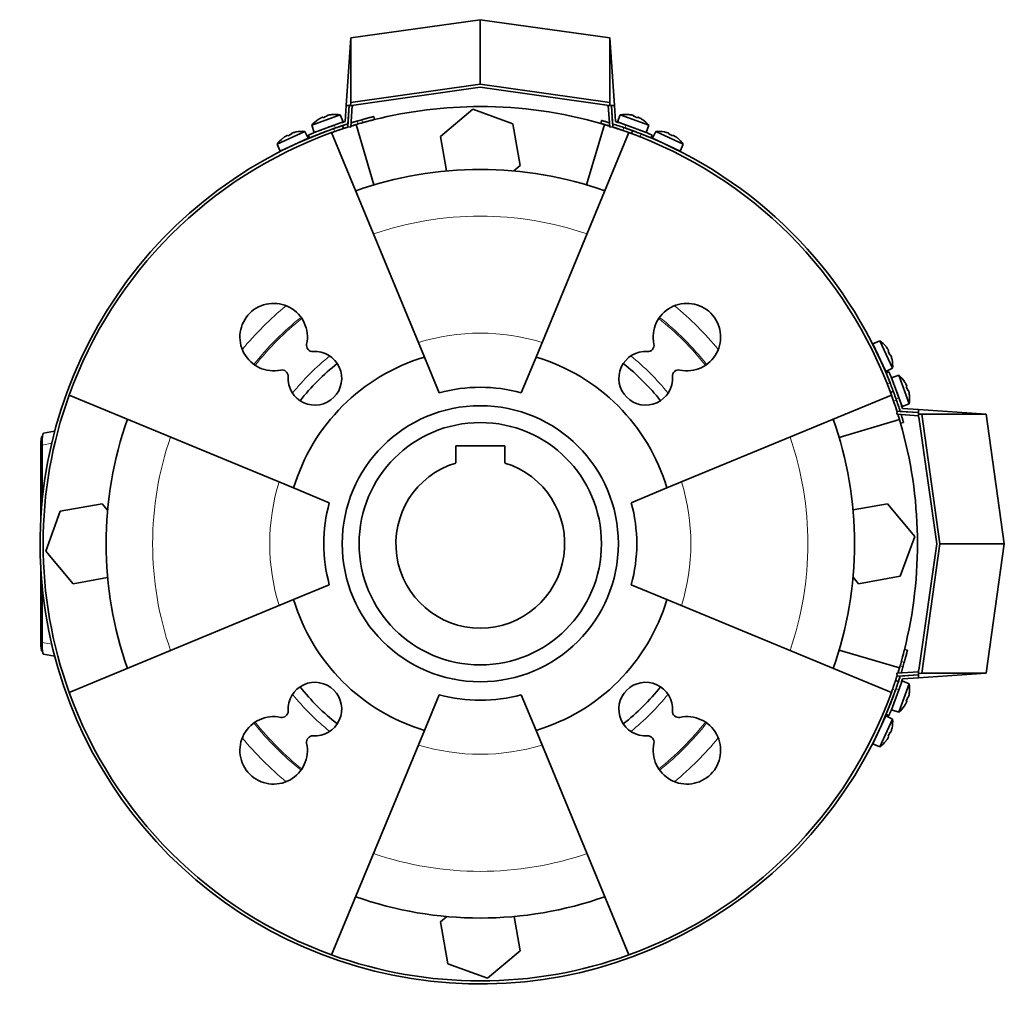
# Model space of a CAD drawing. Header units: millimetres. Extents: x 518 to 1410, y -2520 to 1834.
# Tile 33 of 33: x 518 to 839, y 1513 to 1834. Entities that reach past the tile are written whole.
import ezdxf

# ---------------------------------------------------------------- set-up
doc = ezdxf.new("R2010")
doc.units = ezdxf.units.MM
for name, color, linetype in [('M5X8_UNI7687', 7, 'Continuous'), ('MID_344-6', 7, 'Continuous'), ('VSI184-254_GIUNT', 7, 'Continuous'), ('VSI344-454_FILTR', 7, 'Continuous'), ('VSI344-454_SUPPO', 7, 'Continuous'), ('VSI344-454_TERMI', 7, 'Continuous'), ('VSI344-454_TESTA', 7, 'Continuous')]:
    doc.layers.add(name, color=color, linetype=linetype)

# ---------------------------------------------------------------- blocks, each defined once
blk = doc.blocks.new('SE1')
at = {"layer": 'M5X8_UNI7687', "color": 7, "linetype": 'Continuous', "lineweight": 35}
for p, q in [((622.37, 1803.03), (613.11, 1799.65)), ((613.9, 1797.28), (623.29, 1800.7)), ((615.2, 1801.48), (615.18, 1801.49)), ((616.66, 1802.23), (616.75, 1802.04)), ((618, 1802.71), (618.05, 1802.52)), ((619.59, 1803.08), (619.6, 1803.1)), ((623.29, 1800.7), (622.37, 1803.03)), ((713.66, 1803.03), (712.74, 1800.7)), ((712.74, 1800.7), (722.14, 1797.28)), ((722.93, 1799.65), (713.66, 1803.03)), ((716.44, 1803.08), (716.43, 1803.1)), ((718.04, 1802.71), (717.98, 1802.52)), ((719.37, 1802.23), (719.29, 1802.04)), ((720.83, 1801.48), (720.85, 1801.49)), ((610.78, 1797.61), (601.85, 1793.44)), ((608.01, 1797.42), (608.01, 1797.44)), ((611.9, 1795.37), (610.78, 1797.61)), ((613.11, 1799.65), (613.9, 1797.28)), ((621.29, 1798.89), (621.29, 1798.89)), ((722.14, 1797.28), (722.93, 1799.65)), ((725.25, 1797.61), (724.13, 1795.37)), ((734.19, 1793.44), (725.25, 1797.61)), ((728.03, 1797.42), (728.02, 1797.44)), ((602.84, 1791.15), (611.9, 1795.37)), ((603.75, 1795.46), (603.78, 1795.44)), ((605.16, 1796.31), (605.26, 1796.14)), ((606.45, 1796.91), (606.52, 1796.72)), ((724.13, 1795.37), (733.19, 1791.15)), ((729.58, 1796.91), (729.51, 1796.72)), ((730.87, 1796.31), (730.77, 1796.14)), ((732.26, 1795.44), (732.28, 1795.46)), ((601.85, 1793.44), (602.84, 1791.15)), ((733.19, 1791.15), (734.19, 1793.44)), ((798.25, 1729.38), (795.96, 1728.38)), ((795.96, 1728.38), (800.19, 1719.32)), ((802.42, 1720.44), (798.25, 1729.38)), ((800.27, 1727.47), (800.26, 1727.45)), ((801.13, 1726.06), (800.95, 1725.96)), ((801.73, 1724.77), (801.54, 1724.7)), ((800.19, 1719.32), (802.42, 1720.44)), ((802.23, 1723.21), (802.26, 1723.21)), ((804.47, 1718.12), (802.09, 1717.33)), ((802.09, 1717.33), (805.51, 1707.93)), ((807.84, 1708.85), (804.47, 1718.12)), ((806.29, 1716.02), (806.31, 1716.04)), ((807.04, 1714.56), (806.85, 1714.47)), ((807.52, 1713.23), (807.33, 1713.17)), ((807.89, 1711.63), (807.91, 1711.62)), ((805.51, 1707.93), (807.84, 1708.85)), ((805.51, 1618.48), (802.09, 1609.08)), ((804.47, 1608.29), (807.84, 1617.56)), ((807.84, 1617.56), (805.51, 1618.48)), ((803.7, 1616.48), (803.7, 1616.48)), ((807.89, 1614.78), (807.91, 1614.79)), ((807.04, 1611.85), (806.85, 1611.94)), ((807.52, 1613.18), (807.33, 1613.24)), ((802.09, 1609.08), (804.47, 1608.29)), ((806.29, 1610.39), (806.31, 1610.37)), ((800.19, 1607.09), (795.96, 1598.03)), ((798.25, 1597.03), (802.42, 1605.97)), ((802.42, 1605.97), (800.19, 1607.09)), ((801.73, 1601.64), (801.54, 1601.71)), ((802.23, 1603.2), (802.26, 1603.2)), ((800.26, 1598.96), (800.27, 1598.94)), ((801.13, 1600.35), (800.95, 1600.45)), ((795.96, 1598.03), (798.25, 1597.03))]:
    blk.add_line(p, q, dxfattribs=at)
for centre, radius, start, end in [((620.72, 1793.16), 10, 123.5916, 139.5414), ((620.72, 1793.16), 10, 80.4586, 96.4084), ((715.32, 1793.16), 10, 83.5916, 99.5414), ((715.32, 1793.16), 10, 40.4586, 56.4084), ((609.99, 1787.64), 10, 85.4586, 101.4084), ((621.59, 1799.55), 0.5, 110, 129.2041), ((714.45, 1799.55), 0.5, 50.7959, 70), ((720.09, 1797.49), 0.5, 70, 89.4626), ((726.04, 1787.64), 10, 78.5916, 94.5414), ((609.99, 1787.64), 10, 128.5916, 144.5414), ((610.3, 1794.07), 0.5, 115, 134.2679), ((725.73, 1794.07), 0.5, 45.7321, 65), ((726.04, 1787.64), 10, 35.4586, 51.4084), ((604.86, 1791.54), 0.5, 95.7321, 115), ((731.17, 1791.54), 0.5, 65, 84.2679), ((792.45, 1721.23), 10, 38.5916, 54.5414), ((796.35, 1726.36), 0.5, 5.7321, 25), ((798.89, 1720.92), 0.5, 25, 44.2679), ((792.45, 1721.23), 10, 355.4586, 11.4084), ((797.98, 1710.51), 10, 33.5916, 49.5414), ((797.98, 1710.51), 10, 350.4586, 6.4084), ((804.36, 1709.64), 0.5, 20, 39.2041), ((797.98, 1615.9), 10, 353.5916, 9.5414), ((804.36, 1616.77), 0.5, 320.7959, 340), ((802.31, 1611.13), 0.5, 340, 359.4626), ((797.98, 1615.9), 10, 310.4586, 326.4084), ((798.89, 1605.49), 0.5, 315.7321, 335), ((792.45, 1605.18), 10, 348.5916, 4.5414), ((796.35, 1600.05), 0.5, 335, 354.2679), ((792.45, 1605.18), 10, 305.4586, 321.4084)]:
    blk.add_arc(centre, radius, start, end, dxfattribs=at)
for centre, major_axis, ratio, start_param, end_param in [((620.71, 1793.18), (-9.4, -3.42), 0.996195, 4.833518, 4.948078), ((619.96, 1795.24), (8.7, 3.17), 0.811251, 1.49595, 1.645642), ((620.71, 1793.18), (9.4, 3.42), 0.996195, 1.335108, 1.449667), ((715.32, 1793.18), (-9.4, 3.42), 0.996195, 4.833518, 4.948078), ((716.07, 1795.24), (8.7, -3.17), 0.811251, 1.49595, 1.645642), ((715.32, 1793.18), (9.4, -3.42), 0.996195, 1.335108, 1.449667), ((609.99, 1787.65), (9.06, 4.23), 0.996195, 1.335108, 1.449667), ((726.05, 1787.65), (-9.06, 4.23), 0.996195, 4.833518, 4.948078), ((609.99, 1787.65), (-9.06, -4.23), 0.996195, 4.833518, 4.948078), ((609.06, 1789.64), (8.39, 3.91), 0.811251, 1.49595, 1.645642), ((726.98, 1789.64), (8.39, -3.91), 0.811251, 1.49595, 1.645642), ((726.05, 1787.65), (9.06, -4.23), 0.996195, 1.335108, 1.449667), ((792.47, 1721.24), (-4.23, 9.06), 0.996195, 4.833518, 4.948078), ((794.45, 1722.16), (3.91, -8.39), 0.811251, 1.49595, 1.645642), ((792.47, 1721.24), (4.23, -9.06), 0.996195, 1.335108, 1.449667), ((797.99, 1710.51), (-3.42, 9.4), 0.996195, 4.833518, 4.948078), ((800.05, 1711.26), (3.17, -8.7), 0.811251, 1.49595, 1.645642), ((797.99, 1710.51), (3.42, -9.4), 0.996195, 1.335108, 1.449667), ((797.99, 1615.9), (3.42, 9.4), 0.996195, 4.833518, 4.948078), ((797.99, 1615.9), (-3.42, -9.4), 0.996195, 1.335108, 1.449667), ((800.05, 1615.15), (-3.17, -8.7), 0.811251, 1.49595, 1.645642), ((794.45, 1604.25), (-3.91, -8.39), 0.811251, 1.49595, 1.645642), ((792.47, 1605.17), (4.23, 9.06), 0.996195, 4.833518, 4.948078), ((792.47, 1605.17), (-4.23, -9.06), 0.996195, 1.335108, 1.449667)]:
    blk.add_ellipse(centre, major_axis=major_axis, ratio=ratio, start_param=start_param, end_param=end_param, dxfattribs=at)
for points in [[(616.66, 1802.23), (616.66, 1802.23), (616.66, 1802.23), (616.65, 1802.23), (616.64, 1802.23), (616.62, 1802.23), (616.6, 1802.23), (616.58, 1802.22), (616.55, 1802.21), (616.51, 1802.2), (616.48, 1802.19), (616.44, 1802.17), (616.4, 1802.15), (616.36, 1802.14), (616.32, 1802.12), (616.28, 1802.1), (616.24, 1802.08), (616.21, 1802.06), (616.19, 1802.06)], [(618.46, 1802.88), (618.45, 1802.88), (618.41, 1802.87), (618.37, 1802.86), (618.32, 1802.85), (618.28, 1802.83), (618.24, 1802.82), (618.2, 1802.81), (618.16, 1802.8), (618.13, 1802.79), (618.09, 1802.77), (618.07, 1802.76), (618.04, 1802.75), (618.03, 1802.74), (618.01, 1802.73), (618, 1802.73), (618, 1802.72), (618, 1802.71), (618, 1802.71)], [(718.04, 1802.71), (718.04, 1802.71), (718.04, 1802.72), (718.03, 1802.73), (718.02, 1802.73), (718.01, 1802.74), (717.99, 1802.75), (717.97, 1802.76), (717.94, 1802.77), (717.91, 1802.79), (717.87, 1802.8), (717.83, 1802.81), (717.79, 1802.82), (717.75, 1802.83), (717.71, 1802.85), (717.67, 1802.86), (717.62, 1802.87), (717.59, 1802.88), (717.57, 1802.88)], [(719.84, 1802.06), (719.82, 1802.06), (719.79, 1802.08), (719.75, 1802.1), (719.71, 1802.12), (719.67, 1802.14), (719.63, 1802.15), (719.59, 1802.17), (719.55, 1802.19), (719.52, 1802.2), (719.49, 1802.21), (719.46, 1802.22), (719.43, 1802.23), (719.41, 1802.23), (719.4, 1802.23), (719.39, 1802.23), (719.38, 1802.23), (719.37, 1802.23), (719.37, 1802.23)], [(605.16, 1796.31), (605.16, 1796.32), (605.16, 1796.32), (605.15, 1796.32), (605.14, 1796.32), (605.12, 1796.31), (605.1, 1796.31), (605.08, 1796.3), (605.05, 1796.29), (605.02, 1796.27), (604.99, 1796.26), (604.95, 1796.24), (604.91, 1796.22), (604.88, 1796.2), (604.84, 1796.18), (604.8, 1796.16), (604.76, 1796.13), (604.73, 1796.11), (604.71, 1796.1)], [(606.9, 1797.13), (606.89, 1797.12), (606.85, 1797.11), (606.81, 1797.09), (606.76, 1797.08), (606.72, 1797.06), (606.68, 1797.05), (606.64, 1797.03), (606.61, 1797.01), (606.57, 1797), (606.54, 1796.98), (606.52, 1796.97), (606.49, 1796.96), (606.48, 1796.95), (606.46, 1796.94), (606.46, 1796.93), (606.45, 1796.92), (606.45, 1796.92), (606.45, 1796.91)], [(729.58, 1796.91), (729.58, 1796.92), (729.58, 1796.92), (729.58, 1796.93), (729.57, 1796.94), (729.56, 1796.95), (729.54, 1796.96), (729.52, 1796.97), (729.49, 1796.98), (729.46, 1797), (729.43, 1797.01), (729.39, 1797.03), (729.35, 1797.05), (729.31, 1797.06), (729.27, 1797.08), (729.23, 1797.09), (729.18, 1797.11), (729.15, 1797.12), (729.13, 1797.13)], [(731.32, 1796.1), (731.31, 1796.11), (731.28, 1796.13), (731.24, 1796.16), (731.2, 1796.18), (731.16, 1796.2), (731.12, 1796.22), (731.08, 1796.24), (731.05, 1796.26), (731.01, 1796.27), (730.98, 1796.29), (730.96, 1796.3), (730.93, 1796.31), (730.91, 1796.31), (730.9, 1796.32), (730.88, 1796.32), (730.88, 1796.32), (730.87, 1796.32), (730.87, 1796.31)], [(801.13, 1726.06), (801.13, 1726.06), (801.13, 1726.06), (801.13, 1726.07), (801.13, 1726.09), (801.13, 1726.1), (801.12, 1726.12), (801.11, 1726.14), (801.1, 1726.17), (801.09, 1726.2), (801.07, 1726.24), (801.05, 1726.27), (801.03, 1726.31), (801.01, 1726.35), (800.99, 1726.38), (800.97, 1726.42), (800.94, 1726.47), (800.93, 1726.49), (800.92, 1726.51)], [(801.94, 1724.32), (801.93, 1724.34), (801.92, 1724.37), (801.91, 1724.41), (801.89, 1724.46), (801.87, 1724.5), (801.86, 1724.54), (801.84, 1724.58), (801.83, 1724.61), (801.81, 1724.65), (801.8, 1724.68), (801.78, 1724.71), (801.77, 1724.73), (801.76, 1724.74), (801.75, 1724.76), (801.74, 1724.77), (801.73, 1724.77), (801.73, 1724.77), (801.73, 1724.77)], [(807.04, 1714.56), (807.04, 1714.56), (807.04, 1714.56), (807.04, 1714.57), (807.04, 1714.59), (807.04, 1714.6), (807.04, 1714.62), (807.03, 1714.65), (807.02, 1714.67), (807.01, 1714.71), (807, 1714.74), (806.98, 1714.78), (806.97, 1714.82), (806.95, 1714.86), (806.93, 1714.9), (806.91, 1714.94), (806.89, 1714.98), (806.88, 1715.01), (806.87, 1715.03)], [(807.69, 1712.76), (807.69, 1712.77), (807.68, 1712.81), (807.67, 1712.85), (807.66, 1712.9), (807.65, 1712.94), (807.63, 1712.98), (807.62, 1713.02), (807.61, 1713.06), (807.6, 1713.1), (807.59, 1713.13), (807.57, 1713.15), (807.56, 1713.18), (807.55, 1713.2), (807.55, 1713.21), (807.54, 1713.22), (807.53, 1713.23), (807.53, 1713.23), (807.52, 1713.23)], [(806.87, 1611.38), (806.88, 1611.4), (806.89, 1611.43), (806.91, 1611.47), (806.93, 1611.51), (806.95, 1611.55), (806.97, 1611.59), (806.98, 1611.63), (807, 1611.67), (807.01, 1611.7), (807.02, 1611.73), (807.03, 1611.76), (807.04, 1611.79), (807.04, 1611.81), (807.04, 1611.82), (807.04, 1611.84), (807.04, 1611.85), (807.04, 1611.85), (807.04, 1611.85)], [(807.52, 1613.18), (807.53, 1613.18), (807.53, 1613.18), (807.54, 1613.19), (807.55, 1613.2), (807.55, 1613.21), (807.56, 1613.23), (807.57, 1613.26), (807.59, 1613.28), (807.6, 1613.31), (807.61, 1613.35), (807.62, 1613.39), (807.63, 1613.43), (807.65, 1613.47), (807.66, 1613.51), (807.67, 1613.56), (807.68, 1613.6), (807.69, 1613.64), (807.69, 1613.65)], [(801.73, 1601.64), (801.73, 1601.64), (801.73, 1601.64), (801.74, 1601.64), (801.75, 1601.65), (801.76, 1601.67), (801.77, 1601.68), (801.78, 1601.7), (801.8, 1601.73), (801.81, 1601.76), (801.83, 1601.8), (801.84, 1601.83), (801.86, 1601.87), (801.87, 1601.91), (801.89, 1601.95), (801.91, 1602), (801.92, 1602.04), (801.93, 1602.07), (801.94, 1602.09)], [(800.92, 1599.9), (800.93, 1599.91), (800.94, 1599.94), (800.97, 1599.99), (800.99, 1600.02), (801.01, 1600.06), (801.03, 1600.1), (801.05, 1600.14), (801.07, 1600.17), (801.09, 1600.21), (801.1, 1600.24), (801.11, 1600.27), (801.12, 1600.29), (801.13, 1600.31), (801.13, 1600.32), (801.13, 1600.34), (801.13, 1600.35), (801.13, 1600.35), (801.13, 1600.35)]]:
    blk.add_open_spline(points, degree=3, dxfattribs=at)
at = {"layer": 'MID_344-6', "color": 7, "linetype": 'Continuous', "lineweight": 35}
for p, q in [((625.29, 1805.99), (624.81, 1799.07)), ((625.81, 1799), (626.3, 1805.99)), ((709.74, 1805.99), (710.23, 1799)), ((711.22, 1799.07), (710.74, 1805.99)), ((624.81, 1799.07), (625.81, 1799)), ((710.23, 1799), (711.22, 1799.07)), ((803.88, 1706.41), (803.81, 1705.41)), ((803.81, 1705.41), (810.81, 1704.93)), ((810.81, 1705.93), (803.88, 1706.41)), ((810.81, 1621.48), (803.81, 1621)), ((803.81, 1621), (803.88, 1620)), ((803.88, 1620), (810.81, 1620.48))]:
    blk.add_line(p, q, dxfattribs=at)
at = {"layer": 'VSI184-254_GIUNT', "color": 7, "linetype": 'Continuous', "lineweight": 35}
for p, q in [((660.02, 1695.1), (660.02, 1689.52)), ((676.02, 1695.1), (660.02, 1695.1)), ((676.02, 1689.52), (676.02, 1695.1))]:
    blk.add_line(p, q, dxfattribs=at)
blk.add_circle((668.02, 1663.2), 39.5, dxfattribs=at)
blk.add_arc((668.02, 1663.2), 27.5, 106.9124, 73.0876, dxfattribs=at)
at = {"layer": 'VSI344-454_FILTR', "color": 4, "linetype": 'Continuous', "lineweight": 9}
for p, q in [((627.85, 1800.97), (628.17, 1800.02)), ((629.68, 1800.45), (629.43, 1801.42)), ((620.55, 1797.57), (620.24, 1798.52)), ((710.2, 1799.42), (710.17, 1799.33)), ((714.51, 1797.91), (714.86, 1798.84)), ((720.49, 1796.77), (720.14, 1795.83)), ((800.64, 1715.33), (801.58, 1715.68)), ((803.66, 1710.05), (802.72, 1709.7)), ((804.14, 1705.36), (804.23, 1705.38)), ((806.23, 1624.62), (805.26, 1624.86)), ((804.83, 1623.36), (805.78, 1623.04)), ((803.33, 1615.43), (802.38, 1615.74))]:
    blk.add_line(p, q, dxfattribs=at)
at = {"layer": 'VSI344-454_FILTR', "color": 7, "linetype": 'Continuous', "lineweight": 35}
for p, q in [((633.54, 1801.47), (633.3, 1802.44)), ((707.57, 1801.15), (707.3, 1800.18)), ((623.39, 1798.54), (623.08, 1799.49)), ((717.68, 1797.84), (717.34, 1796.9)), ((801.71, 1712.53), (802.65, 1712.87)), ((805, 1702.48), (805.96, 1702.76)), ((807.25, 1628.49), (806.28, 1628.73)), ((804.3, 1618.27), (803.35, 1618.58))]:
    blk.add_line(p, q, dxfattribs=at)
for radius, start, end in [(143.5, 105.5973, 106.2532), (143.5, 109.4479, 340.5521), (142.5, 109.4563, 109.8856), (142.5, 105.6085, 106.2392), (142.5, 70.9563, 72.4298), (143.5, 21.4479, 68.5521), (142.5, 160.1144, 199.8856), (142.5, 17.5702, 19.0437), (142.5, 343.7608, 344.3915), (143.5, 343.7468, 344.4027), (142.5, 340.1144, 340.5437), (142.5, 250.1144, 289.8856)]:
    blk.add_arc((668.02, 1663.2), radius, start, end, dxfattribs=at)
for points, knots in [([(625.89, 1800.38), (625.94, 1800.4), (626.09, 1800.44), (626.37, 1800.53), (626.73, 1800.64), (627.1, 1800.75), (627.48, 1800.86), (627.73, 1800.93), (627.85, 1800.97)], [0.7315353, 0.7315353, 0.7315353, 0.7315353, 0.7497622, 0.8001839, 0.8501065, 0.8998409, 0.9497014, 1, 1, 1, 1]), ([(629.43, 1801.42), (629.5, 1801.44), (629.62, 1801.47), (629.81, 1801.53), (630, 1801.58), (630.19, 1801.63), (630.37, 1801.68), (630.55, 1801.73), (630.73, 1801.78), (631.09, 1801.87), (631.59, 1802.01), (632.18, 1802.16), (632.67, 1802.28), (632.97, 1802.36), (633.14, 1802.4), (633.23, 1802.43), (633.29, 1802.44), (633.3, 1802.44), (633.3, 1802.44)], [0, 0, 0, 0, 0.031592, 0.062927, 0.094082, 0.125133, 0.156157, 0.187231, 0.218434, 0.24984, 0.375694, 0.49976, 0.623965, 0.750126, 0.812727, 0.874827, 0.937046, 1, 1, 1, 1]), ([(633.54, 1801.47), (633.54, 1801.47), (633.54, 1801.47), (633.53, 1801.47), (633.5, 1801.46), (633.47, 1801.45), (633.43, 1801.44), (633.38, 1801.43), (633.32, 1801.42), (633.18, 1801.38), (632.91, 1801.31), (632.42, 1801.19), (631.83, 1801.04), (631.27, 1800.89), (630.8, 1800.76), (630.43, 1800.66), (630.05, 1800.56), (629.8, 1800.49), (629.68, 1800.45)], [0, 0, 0, 0, 0.031603, 0.06295, 0.094114, 0.125174, 0.156207, 0.187289, 0.2185, 0.249914, 0.37603, 0.500271, 0.624311, 0.750212, 0.812795, 0.874875, 0.937072, 1, 1, 1, 1]), ([(707.57, 1801.15), (707.57, 1801.15), (707.57, 1801.15), (707.59, 1801.14), (707.61, 1801.13), (707.64, 1801.13), (707.68, 1801.11), (707.73, 1801.1), (707.84, 1801.07), (708.04, 1801.01), (708.4, 1800.91), (708.84, 1800.78), (709.26, 1800.65), (709.61, 1800.54), (709.87, 1800.46), (710.04, 1800.41), (710.12, 1800.39)], [0, 0, 0, 0, 0.0360916, 0.0718605, 0.1074196, 0.142884, 0.1783694, 0.2139916, 0.2498648, 0.3760321, 0.5002654, 0.6243037, 0.7502673, 0.8128325, 0.8748978, 0.9284754, 0.9284754, 0.9284754, 0.9284754]), ([(620.24, 1798.52), (620.29, 1798.54), (620.4, 1798.57), (620.56, 1798.63), (620.71, 1798.68), (620.87, 1798.74), (621.02, 1798.79), (621.17, 1798.84), (621.45, 1798.94), (621.82, 1799.07), (622.26, 1799.21), (622.61, 1799.33), (622.83, 1799.41), (622.96, 1799.45), (623.03, 1799.47), (623.07, 1799.48), (623.08, 1799.49), (623.08, 1799.49)], [0, 0, 0, 0, 0.036074, 0.071835, 0.107394, 0.142867, 0.178369, 0.214015, 0.24992, 0.375515, 0.499618, 0.623903, 0.749864, 0.812552, 0.874725, 0.937001, 1, 1, 1, 1]), ([(623.39, 1798.54), (623.39, 1798.54), (623.39, 1798.54), (623.37, 1798.53), (623.35, 1798.52), (623.32, 1798.51), (623.28, 1798.5), (623.23, 1798.48), (623.13, 1798.45), (622.93, 1798.38), (622.57, 1798.26), (622.14, 1798.12), (621.72, 1797.98), (621.37, 1797.86), (621.11, 1797.76), (620.83, 1797.67), (620.65, 1797.6), (620.55, 1797.57)], [0, 0, 0, 0, 0.03611, 0.071905, 0.107497, 0.143003, 0.178538, 0.214218, 0.250157, 0.376062, 0.500392, 0.624478, 0.750119, 0.812755, 0.874869, 0.937079, 1, 1, 1, 1]), ([(623.08, 1799.49), (623.08, 1799.49), (623.08, 1799.49), (623.09, 1799.49), (623.12, 1799.5), (623.15, 1799.51), (623.19, 1799.52), (623.24, 1799.54), (623.3, 1799.56), (623.36, 1799.58), (623.53, 1799.63), (623.85, 1799.74), (624.36, 1799.9), (624.71, 1800.01), (624.84, 1800.06)], [0, 0, 0, 0, 0.027983, 0.0557899, 0.0834734, 0.1110867, 0.1386835, 0.1663177, 0.1940428, 0.2219119, 0.2499772, 0.3749272, 0.4997192, 0.566233, 0.566233, 0.566233, 0.566233]), ([(624.97, 1799.05), (624.91, 1799.03), (624.62, 1798.94), (624.16, 1798.79), (623.81, 1798.68), (623.62, 1798.61), (623.52, 1798.58), (623.44, 1798.55), (623.4, 1798.54), (623.39, 1798.54), (623.39, 1798.54)], [0.4654257, 0.4654257, 0.4654257, 0.4654257, 0.5002684, 0.625041, 0.7500173, 0.8003848, 0.8502554, 0.8999393, 0.9497504, 1, 1, 1, 1]), ([(628.17, 1800.02), (628.1, 1800), (627.96, 1799.96), (627.75, 1799.9), (627.54, 1799.84), (627.33, 1799.77), (627.13, 1799.71), (626.93, 1799.65), (626.73, 1799.59), (626.53, 1799.53), (626.21, 1799.43), (625.96, 1799.36), (625.79, 1799.3)], [0, 0, 0, 0, 0.028015, 0.0558533, 0.0835676, 0.1112114, 0.1388385, 0.1665028, 0.194258, 0.2221573, 0.2502531, 0.3309756, 0.3309756, 0.3309756, 0.3309756]), ([(710.17, 1799.33), (710.12, 1799.34), (710.01, 1799.38), (709.85, 1799.43), (709.69, 1799.48), (709.53, 1799.52), (709.38, 1799.57), (709.22, 1799.62), (708.95, 1799.7), (708.56, 1799.81), (708.13, 1799.94), (707.77, 1800.05), (707.54, 1800.11), (707.41, 1800.15), (707.35, 1800.17), (707.3, 1800.18), (707.3, 1800.18), (707.3, 1800.18)], [0, 0, 0, 0, 0.036074, 0.071827, 0.107372, 0.142823, 0.178296, 0.213907, 0.249769, 0.37568, 0.49974, 0.623937, 0.750153, 0.812742, 0.874833, 0.937047, 1, 1, 1, 1]), ([(717.34, 1796.9), (717.34, 1796.9), (717.34, 1796.9), (717.32, 1796.9), (717.3, 1796.91), (717.27, 1796.92), (717.23, 1796.94), (717.18, 1796.95), (717.08, 1796.99), (716.88, 1797.07), (716.53, 1797.19), (716.1, 1797.35), (715.69, 1797.5), (715.34, 1797.62), (715.07, 1797.71), (714.79, 1797.81), (714.61, 1797.87), (714.51, 1797.91)], [0, 0, 0, 0, 0.036048, 0.071793, 0.107348, 0.142827, 0.178345, 0.214016, 0.249954, 0.375229, 0.499698, 0.624316, 0.749897, 0.812621, 0.874803, 0.937057, 1, 1, 1, 1]), ([(714.86, 1798.84), (714.91, 1798.83), (715.02, 1798.79), (715.18, 1798.73), (715.34, 1798.68), (715.49, 1798.62), (715.64, 1798.57), (715.79, 1798.52), (716.07, 1798.42), (716.44, 1798.29), (716.87, 1798.13), (717.23, 1798), (717.44, 1797.92), (717.57, 1797.88), (717.64, 1797.85), (717.68, 1797.84), (717.68, 1797.84), (717.68, 1797.84)], [0, 0, 0, 0, 0.036087, 0.071867, 0.107452, 0.142957, 0.178497, 0.214187, 0.25014, 0.375681, 0.50031, 0.624737, 0.750064, 0.812751, 0.874892, 0.937105, 1, 1, 1, 1]), ([(717.68, 1797.84), (717.69, 1797.84), (717.69, 1797.83), (717.7, 1797.83), (717.72, 1797.82), (717.75, 1797.81), (717.79, 1797.8), (717.84, 1797.78), (717.95, 1797.74), (718.14, 1797.67), (718.5, 1797.53), (718.92, 1797.37), (719.33, 1797.22), (719.68, 1797.08), (719.94, 1796.98), (720.21, 1796.88), (720.4, 1796.8), (720.49, 1796.77)], [0, 0, 0, 0, 0.036092, 0.07186, 0.10742, 0.142884, 0.178369, 0.213992, 0.249865, 0.376032, 0.500265, 0.624304, 0.750267, 0.812832, 0.874898, 0.937082, 1, 1, 1, 1]), ([(720.14, 1795.83), (720.09, 1795.85), (719.98, 1795.89), (719.83, 1795.95), (719.67, 1796.01), (719.52, 1796.07), (719.37, 1796.13), (719.22, 1796.19), (718.95, 1796.29), (718.58, 1796.43), (718.15, 1796.6), (717.8, 1796.73), (717.58, 1796.81), (717.45, 1796.85), (717.39, 1796.88), (717.35, 1796.89), (717.34, 1796.9), (717.34, 1796.9)], [0, 0, 0, 0, 0.036074, 0.071827, 0.107372, 0.142823, 0.178296, 0.213907, 0.249769, 0.37568, 0.49974, 0.623937, 0.750153, 0.812742, 0.874833, 0.937047, 1, 1, 1, 1]), ([(801.71, 1712.53), (801.71, 1712.53), (801.71, 1712.53), (801.7, 1712.54), (801.7, 1712.56), (801.68, 1712.6), (801.67, 1712.63), (801.65, 1712.68), (801.61, 1712.79), (801.54, 1712.99), (801.41, 1713.34), (801.25, 1713.77), (801.09, 1714.17), (800.96, 1714.52), (800.85, 1714.78), (800.75, 1715.06), (800.68, 1715.24), (800.64, 1715.33)], [0, 0, 0, 0, 0.036092, 0.07186, 0.10742, 0.142884, 0.178369, 0.213991, 0.249865, 0.376032, 0.500265, 0.624303, 0.750267, 0.812832, 0.874898, 0.937082, 1, 1, 1, 1]), ([(801.58, 1715.68), (801.6, 1715.62), (801.64, 1715.52), (801.7, 1715.36), (801.76, 1715.21), (801.82, 1715.05), (801.88, 1714.9), (801.94, 1714.75), (802.04, 1714.48), (802.18, 1714.11), (802.35, 1713.68), (802.48, 1713.33), (802.56, 1713.12), (802.6, 1712.99), (802.63, 1712.92), (802.64, 1712.88), (802.65, 1712.88), (802.65, 1712.87)], [0, 0, 0, 0, 0.036074, 0.071827, 0.107372, 0.142823, 0.178296, 0.213907, 0.249769, 0.375679, 0.49974, 0.623937, 0.750153, 0.812742, 0.874833, 0.937047, 1, 1, 1, 1]), ([(802.72, 1709.7), (802.7, 1709.75), (802.66, 1709.86), (802.61, 1710.02), (802.55, 1710.18), (802.5, 1710.33), (802.44, 1710.49), (802.39, 1710.64), (802.3, 1710.91), (802.16, 1711.29), (802.01, 1711.71), (801.88, 1712.07), (801.8, 1712.28), (801.75, 1712.41), (801.73, 1712.48), (801.71, 1712.52), (801.71, 1712.52), (801.71, 1712.53)], [0, 0, 0, 0, 0.036087, 0.071867, 0.107452, 0.142957, 0.178497, 0.214187, 0.25014, 0.375682, 0.50031, 0.624737, 0.750064, 0.812751, 0.874892, 0.937105, 1, 1, 1, 1]), ([(802.65, 1712.87), (802.65, 1712.87), (802.65, 1712.87), (802.65, 1712.86), (802.66, 1712.83), (802.67, 1712.8), (802.69, 1712.76), (802.7, 1712.72), (802.74, 1712.61), (802.82, 1712.41), (802.94, 1712.06), (803.1, 1711.63), (803.25, 1711.22), (803.37, 1710.87), (803.46, 1710.6), (803.56, 1710.33), (803.62, 1710.14), (803.66, 1710.05)], [0, 0, 0, 0, 0.036048, 0.071793, 0.107348, 0.142827, 0.178345, 0.214016, 0.249955, 0.375229, 0.499698, 0.624316, 0.749898, 0.812622, 0.874803, 0.937058, 1, 1, 1, 1]), ([(805, 1702.48), (805, 1702.48), (805, 1702.49), (804.99, 1702.5), (804.99, 1702.52), (804.98, 1702.55), (804.96, 1702.59), (804.95, 1702.64), (804.92, 1702.75), (804.86, 1702.95), (804.76, 1703.31), (804.63, 1703.75), (804.5, 1704.17), (804.39, 1704.53), (804.31, 1704.8), (804.23, 1705.08), (804.17, 1705.26), (804.14, 1705.36)], [0, 0, 0, 0, 0.036092, 0.07186, 0.10742, 0.142884, 0.178369, 0.213991, 0.249865, 0.376032, 0.500265, 0.624303, 0.750267, 0.812832, 0.874898, 0.937082, 1, 1, 1, 1]), ([(805.2, 1705.31), (805.2, 1705.31), (805.22, 1705.26), (805.25, 1705.15), (805.3, 1705), (805.34, 1704.84), (805.39, 1704.69), (805.47, 1704.41), (805.59, 1704.03), (805.72, 1703.59), (805.82, 1703.23), (805.89, 1703.01), (805.92, 1702.88), (805.94, 1702.81), (805.96, 1702.77), (805.96, 1702.76), (805.96, 1702.76)], [0.0715921, 0.0715921, 0.0715921, 0.0715921, 0.0718269, 0.1073717, 0.1428229, 0.1782961, 0.2139067, 0.2497688, 0.3756794, 0.4997397, 0.6239373, 0.7501533, 0.812742, 0.8748331, 0.9370469, 1, 1, 1, 1]), ([(805.26, 1624.86), (805.28, 1624.93), (805.32, 1625.05), (805.37, 1625.24), (805.42, 1625.43), (805.47, 1625.62), (805.52, 1625.8), (805.57, 1625.98), (805.62, 1626.16), (805.71, 1626.52), (805.85, 1627.02), (806, 1627.61), (806.12, 1628.1), (806.2, 1628.4), (806.24, 1628.57), (806.27, 1628.66), (806.28, 1628.72), (806.28, 1628.73), (806.28, 1628.73)], [0, 0, 0, 0, 0.031592, 0.062927, 0.094083, 0.125133, 0.156157, 0.187232, 0.218434, 0.249841, 0.375694, 0.49976, 0.623965, 0.750126, 0.812727, 0.874827, 0.937046, 1, 1, 1, 1]), ([(807.25, 1628.49), (807.25, 1628.49), (807.25, 1628.49), (807.25, 1628.47), (807.24, 1628.45), (807.24, 1628.42), (807.23, 1628.38), (807.21, 1628.32), (807.2, 1628.26), (807.16, 1628.12), (807.1, 1627.86), (806.97, 1627.37), (806.82, 1626.78), (806.67, 1626.22), (806.54, 1625.74), (806.44, 1625.38), (806.34, 1625), (806.27, 1624.75), (806.23, 1624.62)], [0, 0, 0, 0, 0.031603, 0.06295, 0.094114, 0.125174, 0.156207, 0.18729, 0.2185, 0.249914, 0.376031, 0.500271, 0.624311, 0.750213, 0.812795, 0.874875, 0.937072, 1, 1, 1, 1]), ([(804.12, 1620.98), (804.17, 1621.15), (804.26, 1621.45), (804.39, 1621.87), (804.5, 1622.24), (804.61, 1622.6), (804.72, 1622.98), (804.79, 1623.23), (804.83, 1623.36)], [0.6690732, 0.6690732, 0.6690732, 0.6690732, 0.7497612, 0.8001829, 0.8501057, 0.8998403, 0.9497011, 1, 1, 1, 1]), ([(805.78, 1623.04), (805.76, 1622.97), (805.72, 1622.83), (805.66, 1622.62), (805.6, 1622.41), (805.54, 1622.21), (805.48, 1622), (805.41, 1621.8), (805.35, 1621.6), (805.29, 1621.4), (805.24, 1621.23), (805.21, 1621.12), (805.2, 1621.08)], [0, 0, 0, 0, 0.0280148, 0.0558529, 0.0835671, 0.1112108, 0.1388378, 0.166502, 0.1942571, 0.2221564, 0.2502521, 0.2685157, 0.2685157, 0.2685157, 0.2685157]), ([(802.38, 1615.74), (802.4, 1615.79), (802.44, 1615.9), (802.49, 1616.06), (802.55, 1616.21), (802.6, 1616.37), (802.65, 1616.52), (802.71, 1616.67), (802.8, 1616.95), (802.93, 1617.32), (803.08, 1617.76), (803.19, 1618.11), (803.27, 1618.33), (803.31, 1618.46), (803.33, 1618.53), (803.35, 1618.57), (803.35, 1618.58), (803.35, 1618.58)], [0, 0, 0, 0, 0.036074, 0.071835, 0.107394, 0.142867, 0.178369, 0.214016, 0.24992, 0.375515, 0.499619, 0.623903, 0.749864, 0.812553, 0.874725, 0.937001, 1, 1, 1, 1]), ([(804.3, 1618.27), (804.3, 1618.27), (804.3, 1618.26), (804.29, 1618.25), (804.29, 1618.23), (804.28, 1618.2), (804.26, 1618.16), (804.25, 1618.11), (804.21, 1618), (804.14, 1617.8), (804.03, 1617.44), (803.88, 1617.01), (803.74, 1616.6), (803.62, 1616.25), (803.52, 1615.98), (803.43, 1615.71), (803.36, 1615.52), (803.33, 1615.43)], [0, 0, 0, 0, 0.03611, 0.071905, 0.107497, 0.143003, 0.178538, 0.214218, 0.250157, 0.376062, 0.500393, 0.624478, 0.750119, 0.812755, 0.87487, 0.93708, 1, 1, 1, 1]), ([(803.35, 1618.58), (803.35, 1618.58), (803.35, 1618.58), (803.35, 1618.6), (803.36, 1618.62), (803.37, 1618.65), (803.39, 1618.69), (803.4, 1618.74), (803.42, 1618.8), (803.44, 1618.86), (803.5, 1619.03), (803.6, 1619.35), (803.75, 1619.81), (803.84, 1620.1), (803.86, 1620.16)], [0, 0, 0, 0, 0.0279829, 0.0557898, 0.0834733, 0.1110865, 0.1386833, 0.1663175, 0.1940425, 0.2219116, 0.2499768, 0.3749266, 0.4997183, 0.5346105, 0.5346105, 0.5346105, 0.5346105]), ([(804.87, 1620.02), (804.83, 1619.89), (804.71, 1619.54), (804.55, 1619.04), (804.44, 1618.69), (804.37, 1618.49), (804.34, 1618.39), (804.32, 1618.32), (804.3, 1618.27), (804.3, 1618.27), (804.3, 1618.27)], [0.4348047, 0.4348047, 0.4348047, 0.4348047, 0.5002675, 0.6250404, 0.750017, 0.8003845, 0.8502552, 0.8999392, 0.9497503, 1, 1, 1, 1])]:
    blk.add_open_spline(points, degree=3, knots=knots, dxfattribs=at)
at = {"layer": 'VSI344-454_SUPPO', "color": 7, "linetype": 'Continuous', "lineweight": 35}
for p, q in [((655, 1795.94), (665.61, 1804.85)), ((665.61, 1804.85), (678.63, 1800.11)), ((633.42, 1801.44), (633.42, 1801.44)), ((633.37, 1780.18), (627.54, 1799.84)), ((678.63, 1800.11), (681.04, 1786.47)), ((702.67, 1780.18), (708.49, 1799.84)), ((619.55, 1797.21), (649.85, 1724.05)), ((656.98, 1784.7), (655, 1795.94)), ((716.49, 1797.21), (686.18, 1724.05)), ((681.04, 1786.47), (678.95, 1784.71)), ((654.66, 1712.43), (649.85, 1724.05)), ((681.37, 1712.43), (686.18, 1724.05)), ((534.01, 1711.68), (607.17, 1681.37)), ((802.02, 1711.68), (728.86, 1681.37)), ((784.99, 1697.85), (804.65, 1703.68)), ((618.8, 1676.56), (607.17, 1681.37)), ((717.24, 1676.56), (728.86, 1681.37)), ((531.11, 1673.82), (544.76, 1676.23)), ((544.76, 1676.23), (546.51, 1674.14)), ((789.52, 1674.24), (800.76, 1676.23)), ((800.76, 1676.23), (809.66, 1665.61)), ((526.37, 1660.8), (531.11, 1673.82)), ((809.66, 1665.61), (804.92, 1652.59)), ((535.28, 1650.18), (526.37, 1660.8)), ((546.52, 1652.17), (535.28, 1650.18)), ((618.8, 1649.85), (607.17, 1645.04)), ((717.24, 1649.85), (728.86, 1645.04)), ((791.28, 1650.18), (789.53, 1652.27)), ((804.92, 1652.59), (791.28, 1650.18)), ((534.01, 1614.73), (607.17, 1645.04)), ((802.02, 1614.73), (728.86, 1645.04)), ((804.65, 1622.73), (784.99, 1628.56)), ((806.25, 1628.61), (806.25, 1628.61)), ((654.66, 1613.98), (649.85, 1602.36)), ((681.37, 1613.98), (686.18, 1602.36)), ((619.55, 1529.2), (649.85, 1602.36)), ((716.49, 1529.2), (686.18, 1602.36)), ((655, 1539.94), (657.08, 1541.7)), ((679.06, 1541.71), (681.04, 1530.47)), ((657.4, 1526.3), (655, 1539.94)), ((681.04, 1530.47), (670.42, 1521.56)), ((670.42, 1521.56), (657.4, 1526.3))]:
    blk.add_line(p, q, dxfattribs=at)
for centre, radius, start, end in [((668.02, 1663.2), 142.5, 90, 104.0511), ((668.02, 1663.2), 142.5, 74, 90), ((668.02, 1663.2), 142.5, 106.5, 107.2205), ((668.02, 1663.2), 142.5, 72.7937, 73.5), ((668.02, 1663.2), 142.5, 70.1144, 72.4298), ((668.02, 1663.2), 142.5, 109.8856, 160.1144), ((668.02, 1663.2), 142.5, 19.8856, 70.1144), ((668.02, 1663.2), 122, 70.5541, 109.4459), ((600.66, 1730.56), 11, 347.9714, 282.0286), ((735.37, 1730.56), 11, 257.9714, 192.0286), ((613.38, 1727.85), 2, 167.9714, 273.8428), ((722.65, 1727.85), 2, 266.1572, 12.0286), ((614.1, 1717.12), 8.75, 176.1572, 93.8428), ((668.02, 1663.2), 63.5, 106.6248, 163.3752), ((668.02, 1663.2), 63.5, 16.6248, 73.3752), ((721.93, 1717.12), 8.75, 86.1572, 3.8428), ((668.02, 1663.2), 75, 128.4349, 141.5651), ((668.02, 1663.2), 75, 38.4349, 51.5651), ((603.37, 1717.84), 2, 356.1572, 102.0286), ((732.66, 1717.84), 2, 77.9714, 183.8428), ((668.02, 1663.2), 51, 74.8223, 105.1777), ((668.02, 1663.2), 142.5, 17.5702, 19.8856), ((668.02, 1663.2), 45, 90, 270), ((668.02, 1663.2), 45, 270, 90), ((668.02, 1663.2), 142.5, 16.5, 17.2063), ((668.02, 1663.2), 122, 160.5541, 199.4459), ((668.02, 1663.2), 122, 340.5541, 19.4459), ((668.02, 1663.2), 142.5, 345.9489, 16), ((668.02, 1663.2), 51, 164.8223, 195.1777), ((668.02, 1663.2), 51, 344.8223, 15.1777), ((668.02, 1663.2), 63.5, 196.6248, 253.3752), ((668.02, 1663.2), 63.5, 286.6248, 343.3752), ((668.02, 1663.2), 142.5, 342.7795, 343.5), ((614.1, 1609.29), 8.75, 266.1572, 183.8428), ((721.93, 1609.29), 8.75, 356.1572, 273.8428), ((668.02, 1663.2), 142.5, 199.8856, 250.1144), ((668.02, 1663.2), 75, 218.4349, 231.5651), ((668.02, 1663.2), 75, 308.4349, 321.5651), ((668.02, 1663.2), 142.5, 289.8856, 340.1144), ((668.02, 1663.2), 51, 254.8223, 285.1777), ((603.37, 1608.57), 2, 257.9714, 3.8428), ((732.66, 1608.57), 2, 176.1572, 282.0286), ((600.66, 1595.85), 11, 77.9714, 12.0286), ((735.37, 1595.85), 11, 167.9714, 102.0286), ((613.38, 1598.56), 2, 86.1572, 192.0286), ((722.65, 1598.56), 2, 347.9714, 93.8428), ((668.02, 1663.2), 122, 250.5541, 289.4459)]:
    blk.add_arc(centre, radius, start, end, dxfattribs=at)
at = {"layer": 'VSI344-454_SUPPO', "color": 4, "linetype": 'Continuous', "lineweight": 9}
for radius, start, end in [(106.8, 70.9891, 109.0109), (100.1, 129.2029, 140.7971), (100.1, 39.2029, 50.7971), (94.12, 128.3751, 141.6249), (93.66, 128.3936, 141.6064), (93.66, 38.3936, 51.6064), (94.12, 38.3751, 51.6249), (68.63, 72.935, 107.065), (78.44, 128.7211, 141.2789), (78.44, 38.7211, 51.2789), (106.8, 160.9891, 199.0109), (106.8, 340.9891, 19.0109), (68.63, 162.935, 197.065), (68.63, 342.935, 17.065), (78.44, 218.7211, 231.2789), (78.44, 308.7211, 321.2789), (94.12, 218.3751, 231.6249), (93.66, 218.3936, 231.6064), (93.66, 308.3936, 321.6064), (94.12, 308.3751, 321.6249), (100.1, 219.2029, 230.7971), (100.1, 309.2029, 320.7971), (68.63, 252.935, 287.065), (106.8, 250.9891, 289.0109)]:
    blk.add_arc((668.02, 1663.2), radius, start, end, dxfattribs=at)
at = {"layer": 'VSI344-454_TERMI', "color": 7, "linetype": 'Continuous', "lineweight": 35}
for p, q in [((625.84, 1828.08), (668.02, 1834.01)), ((668.02, 1834.01), (710.2, 1828.08)), ((668.02, 1834.01), (668.02, 1813)), ((624.29, 1805.99), (625.84, 1828.08)), ((625.84, 1828.08), (625.84, 1807.07)), ((710.2, 1828.08), (711.74, 1805.99)), ((710.2, 1828.08), (710.2, 1807.07)), ((668.02, 1813), (625.84, 1807.07)), ((626.78, 1806.2), (668.02, 1811.99)), ((710.2, 1807.07), (668.02, 1813)), ((668.02, 1811.99), (709.26, 1806.2)), ((625.84, 1807.07), (625.76, 1805.99)), ((710.27, 1805.99), (710.2, 1807.07)), ((623.93, 1800.82), (624.29, 1805.99)), ((625.76, 1805.99), (624.29, 1805.99)), ((624.88, 1800.07), (625.29, 1805.99)), ((626.76, 1805.99), (625.76, 1805.99)), ((626.76, 1805.99), (626.78, 1806.2)), ((709.26, 1806.2), (709.27, 1805.99)), ((710.27, 1805.99), (709.27, 1805.99)), ((710.27, 1805.99), (711.74, 1805.99)), ((711.15, 1800.07), (710.74, 1805.99)), ((712.1, 1800.82), (711.74, 1805.99)), ((612.02, 1796.41), (612.4, 1795.49)), ((723.63, 1795.49), (724.02, 1796.41)), ((801.22, 1719.2), (800.3, 1718.82)), ((804.88, 1706.34), (810.81, 1705.93)), ((805.63, 1707.29), (810.81, 1706.93)), ((810.81, 1706.93), (832.9, 1705.39)), ((810.81, 1705.46), (810.81, 1706.93)), ((810.81, 1704.46), (810.81, 1705.46)), ((811.89, 1705.39), (810.81, 1705.46)), ((810.81, 1704.46), (811.01, 1704.44)), ((811.01, 1704.44), (816.81, 1663.2)), ((817.81, 1663.2), (811.89, 1705.39)), ((832.9, 1705.39), (811.89, 1705.39)), ((832.9, 1705.39), (838.82, 1663.2)), ((816.81, 1663.2), (811.01, 1621.97)), ((811.89, 1621.02), (817.81, 1663.2)), ((838.82, 1663.2), (817.81, 1663.2)), ((838.82, 1663.2), (832.9, 1621.02)), ((811.01, 1621.97), (810.81, 1621.95)), ((810.81, 1620.95), (810.81, 1621.95)), ((832.9, 1621.02), (810.81, 1619.48)), ((810.81, 1620.95), (811.89, 1621.02)), ((810.81, 1620.95), (810.81, 1619.48)), ((832.9, 1621.02), (811.89, 1621.02)), ((804.88, 1620.07), (810.81, 1620.48)), ((805.63, 1619.12), (810.81, 1619.48)), ((800.3, 1607.59), (801.22, 1607.2))]:
    blk.add_line(p, q, dxfattribs=at)
at = {"layer": 'VSI344-454_TERMI', "color": 4, "linetype": 'Continuous', "lineweight": 9}
for p, q in [((620.42, 1799.64), (620.81, 1798.72)), ((715.22, 1798.72), (715.61, 1799.64)), ((804.45, 1710.8), (803.53, 1710.41)), ((803.53, 1616), (804.45, 1615.61))]:
    blk.add_line(p, q, dxfattribs=at)
at = {"layer": 'VSI344-454_TERMI', "color": 7, "linetype": 'Continuous', "lineweight": 35}
for radius, start, end in [(144.5, 107.7643, 109.2308), (144.5, 70.7692, 72.2357), (143.5, 107.4941, 109.2059), (143.5, 70.7941, 72.5059), (144.5, 17.7643, 19.2308), (143.5, 17.4941, 19.2059), (143.5, 340.7941, 342.5059), (144.5, 340.7692, 342.2357)]:
    blk.add_arc((668.02, 1663.2), radius, start, end, dxfattribs=at)
for points, knots in [([(612.02, 1796.41), (612.02, 1796.41), (612.02, 1796.41), (612.03, 1796.42), (612.06, 1796.43), (612.09, 1796.44), (612.13, 1796.46), (612.17, 1796.48), (612.23, 1796.5), (612.3, 1796.53), (612.37, 1796.56), (612.46, 1796.6), (612.55, 1796.64), (612.72, 1796.71), (612.99, 1796.82), (613.41, 1796.99), (613.9, 1797.19), (614.46, 1797.41), (615.08, 1797.66), (615.74, 1797.92), (616.45, 1798.19), (617.11, 1798.44), (617.71, 1798.67), (618.24, 1798.86), (618.78, 1799.06), (619.32, 1799.25), (619.87, 1799.45), (620.24, 1799.58), (620.42, 1799.64)], [0, 0, 0, 0, 0.021051, 0.042001, 0.062873, 0.08369, 0.104474, 0.125249, 0.146036, 0.166859, 0.18774, 0.208703, 0.229768, 0.250959, 0.313199, 0.375603, 0.438616, 0.501374, 0.564129, 0.627102, 0.689223, 0.75131, 0.793093, 0.834507, 0.875728, 0.916932, 0.958298, 1, 1, 1, 1]), ([(617.98, 1797.7), (617.93, 1797.68), (617.8, 1797.63), (617.42, 1797.49), (616.84, 1797.27), (616.13, 1797), (615.46, 1796.74), (614.85, 1796.49), (614.29, 1796.27), (613.8, 1796.07), (613.38, 1795.9), (613.07, 1795.77), (612.84, 1795.67), (612.68, 1795.61), (612.56, 1795.55), (612.47, 1795.52), (612.41, 1795.49), (612.41, 1795.49), (612.4, 1795.49)], [0.2172346, 0.2172346, 0.2172346, 0.2172346, 0.2276968, 0.2486397, 0.3107469, 0.3729072, 0.43587, 0.4986393, 0.5613881, 0.6244142, 0.6868015, 0.7490621, 0.7913108, 0.8331485, 0.874754, 0.9163096, 0.957998, 1, 1, 1, 1]), ([(620.81, 1798.72), (620.72, 1798.69), (620.53, 1798.62), (620.25, 1798.52), (620.04, 1798.45), (619.92, 1798.41), (619.89, 1798.39)], [0, 0, 0, 0, 0.02090037, 0.04169492, 0.06240522, 0.06892942, 0.06892942, 0.06892942, 0.06892942]), ([(718.42, 1797.56), (718.26, 1797.62), (717.92, 1797.75), (717.4, 1797.94), (716.87, 1798.13), (716.33, 1798.33), (715.78, 1798.52), (715.41, 1798.65), (715.22, 1798.72)], [0.7538478, 0.7538478, 0.7538478, 0.7538478, 0.7931579, 0.8345561, 0.8757623, 0.9169538, 0.958308, 1, 1, 1, 1]), ([(715.61, 1799.64), (715.7, 1799.61), (715.89, 1799.54), (716.17, 1799.45), (716.44, 1799.35), (716.72, 1799.25), (716.99, 1799.15), (717.26, 1799.06), (717.53, 1798.96), (717.79, 1798.86), (718.06, 1798.76), (718.32, 1798.67), (718.58, 1798.57), (719, 1798.41), (719.58, 1798.19), (720.29, 1797.92), (720.96, 1797.66), (721.57, 1797.41), (722.13, 1797.19), (722.62, 1796.99), (723.04, 1796.82), (723.35, 1796.69), (723.58, 1796.6), (723.74, 1796.53), (723.86, 1796.48), (723.95, 1796.44), (724.01, 1796.42), (724.01, 1796.41), (724.02, 1796.41)], [0, 0, 0, 0, 0.020905, 0.041705, 0.062421, 0.083075, 0.103688, 0.124284, 0.144884, 0.165511, 0.186186, 0.206932, 0.227771, 0.248723, 0.310801, 0.372931, 0.435895, 0.498659, 0.561404, 0.62443, 0.686816, 0.749074, 0.79132, 0.833156, 0.874759, 0.916313, 0.958, 1, 1, 1, 1]), ([(723.63, 1795.49), (723.63, 1795.49), (723.63, 1795.49), (723.61, 1795.5), (723.59, 1795.51), (723.56, 1795.52), (723.52, 1795.54), (723.47, 1795.56), (723.41, 1795.58), (723.35, 1795.61), (723.27, 1795.64), (723.19, 1795.68), (723.1, 1795.71), (722.93, 1795.78), (722.66, 1795.9), (722.23, 1796.07), (721.74, 1796.27), (721.19, 1796.49), (720.65, 1796.71), (720.29, 1796.84), (720.15, 1796.9)], [0, 0, 0, 0, 0.0210513, 0.0420025, 0.0628756, 0.0836934, 0.1044784, 0.1252536, 0.1460418, 0.1668659, 0.1877484, 0.208712, 0.2297789, 0.2509709, 0.3132143, 0.3756187, 0.4386316, 0.5013936, 0.5641541, 0.6034586, 0.6034586, 0.6034586, 0.6034586]), ([(801.71, 1715.34), (801.66, 1715.48), (801.52, 1715.84), (801.3, 1716.37), (801.08, 1716.93), (800.88, 1717.42), (800.71, 1717.84), (800.58, 1718.15), (800.49, 1718.38), (800.42, 1718.54), (800.37, 1718.66), (800.33, 1718.75), (800.31, 1718.81), (800.3, 1718.81), (800.3, 1718.82)], [0.3965153, 0.3965153, 0.3965153, 0.3965153, 0.43587, 0.4986393, 0.5613881, 0.6244142, 0.6868015, 0.7490621, 0.7913108, 0.8331485, 0.874754, 0.9163096, 0.957998, 1, 1, 1, 1]), ([(801.22, 1719.2), (801.22, 1719.2), (801.23, 1719.2), (801.23, 1719.19), (801.24, 1719.17), (801.25, 1719.14), (801.27, 1719.1), (801.29, 1719.05), (801.31, 1718.99), (801.34, 1718.92), (801.37, 1718.85), (801.41, 1718.76), (801.45, 1718.67), (801.52, 1718.5), (801.63, 1718.23), (801.8, 1717.81), (802, 1717.32), (802.23, 1716.76), (802.47, 1716.15), (802.73, 1715.48), (803, 1714.77), (803.25, 1714.11), (803.48, 1713.51), (803.67, 1712.98), (803.87, 1712.45), (804.06, 1711.9), (804.26, 1711.35), (804.39, 1710.99), (804.45, 1710.8)], [0, 0, 0, 0, 0.021051, 0.042001, 0.062873, 0.08369, 0.104474, 0.125249, 0.146036, 0.166859, 0.18774, 0.208703, 0.229768, 0.250959, 0.313199, 0.375603, 0.438616, 0.501374, 0.564129, 0.627102, 0.689223, 0.75131, 0.793093, 0.834507, 0.875728, 0.916932, 0.958298, 1, 1, 1, 1]), ([(803.53, 1710.41), (803.5, 1710.5), (803.43, 1710.69), (803.34, 1710.97), (803.24, 1711.24), (803.14, 1711.52), (803.04, 1711.79), (802.95, 1712.06), (802.85, 1712.32), (802.75, 1712.59), (802.65, 1712.85), (802.56, 1713.12), (802.46, 1713.37), (802.4, 1713.53), (802.38, 1713.6)], [0, 0, 0, 0, 0.0209004, 0.0416949, 0.0624052, 0.0830531, 0.1036605, 0.1242497, 0.1448428, 0.165462, 0.1861295, 0.2068672, 0.2276968, 0.2462256, 0.2462256, 0.2462256, 0.2462256]), ([(800.3, 1607.59), (800.3, 1607.59), (800.3, 1607.59), (800.31, 1607.61), (800.32, 1607.63), (800.33, 1607.66), (800.35, 1607.7), (800.37, 1607.75), (800.39, 1607.81), (800.42, 1607.87), (800.45, 1607.95), (800.49, 1608.03), (800.53, 1608.13), (800.6, 1608.29), (800.71, 1608.57), (800.88, 1608.99), (801.08, 1609.48), (801.3, 1610.04), (801.55, 1610.65), (801.81, 1611.32), (802.08, 1612.03), (802.33, 1612.69), (802.56, 1613.29), (802.75, 1613.82), (802.95, 1614.35), (803.14, 1614.89), (803.34, 1615.44), (803.47, 1615.81), (803.53, 1616)], [0, 0, 0, 0, 0.021051, 0.042002, 0.062876, 0.083693, 0.104478, 0.125254, 0.146042, 0.166866, 0.187748, 0.208712, 0.229779, 0.250971, 0.313214, 0.375619, 0.438632, 0.501394, 0.564154, 0.627126, 0.689277, 0.751393, 0.793158, 0.834556, 0.875762, 0.916954, 0.958308, 1, 1, 1, 1]), ([(804.45, 1615.61), (804.42, 1615.52), (804.36, 1615.33), (804.26, 1615.05), (804.16, 1614.78), (804.06, 1614.51), (803.97, 1614.23), (803.87, 1613.96), (803.77, 1613.7), (803.67, 1613.43), (803.58, 1613.17), (803.48, 1612.9), (803.38, 1612.64), (803.22, 1612.22), (803, 1611.64), (802.73, 1610.93), (802.47, 1610.26), (802.23, 1609.65), (802, 1609.09), (801.8, 1608.6), (801.63, 1608.18), (801.5, 1607.87), (801.41, 1607.64), (801.34, 1607.48), (801.29, 1607.36), (801.25, 1607.27), (801.23, 1607.21), (801.23, 1607.21), (801.22, 1607.2)], [0, 0, 0, 0, 0.020905, 0.041705, 0.062421, 0.083075, 0.103688, 0.124284, 0.144884, 0.165511, 0.186186, 0.206932, 0.227771, 0.248723, 0.310801, 0.372931, 0.435895, 0.498659, 0.561404, 0.62443, 0.686816, 0.749074, 0.79132, 0.833156, 0.874759, 0.916313, 0.958, 1, 1, 1, 1])]:
    blk.add_open_spline(points, degree=3, knots=knots, dxfattribs=at)
at = {"layer": 'VSI344-454_TESTA', "color": 7, "linetype": 'Continuous', "lineweight": 35}
for p, q in [((525.15, 1698.2), (525.32, 1698.2)), ((525.28, 1697.93), (525.32, 1698.21)), ((529.28, 1699.88), (525.63, 1699.2)), ((524.79, 1672), (524.79, 1695.2)), ((525.16, 1676.8), (525.16, 1695.38)), ((524.79, 1631.2), (524.79, 1654.41)), ((525.16, 1631.03), (525.16, 1649.61)), ((525.32, 1628.2), (525.15, 1628.2)), ((525.32, 1628.2), (525.28, 1628.48)), ((525.63, 1627.21), (529.28, 1626.53))]:
    blk.add_line(p, q, dxfattribs=at)
at = {"layer": 'VSI344-454_TESTA', "color": 4, "linetype": 'Continuous', "lineweight": 9}
for p, q in [((525.16, 1695.2), (524.79, 1695.2)), ((525.16, 1695.38), (528.31, 1695.97)), ((524.79, 1631.2), (525.16, 1631.2)), ((528.31, 1630.44), (525.16, 1631.03))]:
    blk.add_line(p, q, dxfattribs=at)
at = {"layer": 'VSI344-454_TESTA', "color": 7, "linetype": 'Continuous', "lineweight": 35}
for centre, start_param, end_param in [((525.15, 1695.2), 3.141593, 4.712389), ((525.15, 1631.2), 4.712389, 6.283185)]:
    blk.add_ellipse(centre, major_axis=(0, -3), ratio=0.121869, start_param=start_param, end_param=end_param, dxfattribs=at)
for points in [[(525.16, 1695.38), (525.16, 1696.88), (525.28, 1697.93)], [(525.32, 1698.2), (525.46, 1699.2), (525.65, 1699.2)], [(525.28, 1628.48), (525.16, 1629.53), (525.16, 1631.03)], [(525.65, 1627.2), (525.46, 1627.2), (525.32, 1628.2)]]:
    blk.add_open_spline(points, degree=2, dxfattribs=at)

msp = doc.modelspace()

# ---------------------------------------------------------------- block references
msp.add_blockref('SE1', (0, 0))

doc.saveas('drawing.dxf')
